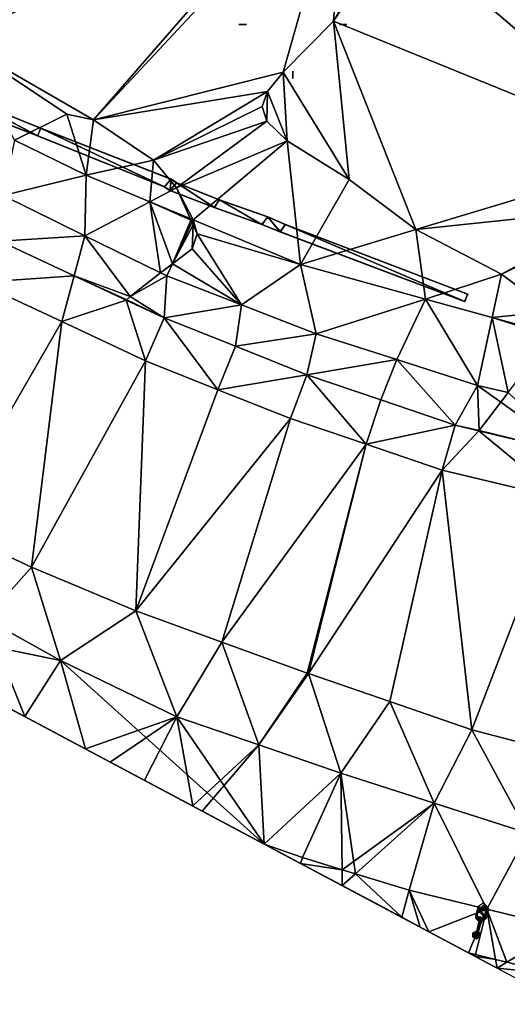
# Model space of a CAD drawing. Header units: inches. Extents: x 92348 to 92626, y 1600224 to 1600387.
# Tile 3 of 117: x 92399 to 92415, y 1600227 to 1600260. Entities that reach past the tile are written whole.
import ezdxf

# ---------------------------------------------------------------- set-up
doc = ezdxf.new("R2010")
doc.units = ezdxf.units.IN
doc.header["$MEASUREMENT"] = 0
for name, color, linetype in [('Objekter_Gjerde', 10, 'Continuous'), ('Objekter_Mast', 10, 'Continuous'), ('Objekter_Mur', 10, 'Continuous'), ('Terreng_ortofoto', 10, 'Continuous'), ('Veg', 10, 'Continuous'), ('Vegetasjon', 10, 'Continuous')]:
    doc.layers.add(name, color=color, linetype=linetype)

msp = doc.modelspace()

# ---------------------------------------------------------------- linework, layer by layer
at = {"layer": 'Terreng_ortofoto'}
for points in [[(92409.623, 1600265.81, 111), (92395.18, 1600260.485, 112), (92396.924, 1600258.913, 112)], [(92409.623, 1600265.81, 111), (92396.924, 1600258.913, 112), (92401.386, 1600256.337, 112)], [(92409.623, 1600265.81, 111), (92401.386, 1600256.337, 112), (92409.772, 1600265.336, 111)], [(92407.677, 1600257.921, 111), (92409.772, 1600265.336, 111), (92401.386, 1600256.337, 112)], [(92409.348, 1600259.613, 111), (92409.772, 1600265.336, 111), (92407.677, 1600257.921, 111)], [(92409.348, 1600259.613, 111), (92411.362, 1600263.168, 111), (92409.772, 1600265.336, 111)], [(92411.423, 1600262.746, 111), (92411.362, 1600263.168, 111), (92409.348, 1600259.613, 111)], [(92420.271, 1600255.175, 110), (92411.423, 1600262.746, 111), (92409.348, 1600259.613, 111)], [(92420.271, 1600255.175, 110), (92422.101, 1600259.815, 110), (92411.423, 1600262.746, 111)], [(92409.866, 1600254.368, 111), (92409.348, 1600259.613, 111), (92407.677, 1600257.921, 111)], [(92412.078, 1600252.705, 111), (92409.348, 1600259.613, 111), (92409.866, 1600254.368, 111)], [(92420.271, 1600255.175, 110), (92409.348, 1600259.613, 111), (92412.078, 1600252.705, 111)], [(92398.774, 1600255.67, 112.54), (92400.51, 1600256.528, 112), (92396.924, 1600258.913, 112)], [(92396.924, 1600258.913, 112), (92400.51, 1600256.528, 112), (92401.386, 1600256.337, 112)], [(92407.677, 1600257.921, 111), (92401.386, 1600256.337, 112), (92407.152, 1600257.283, 111)], [(92407.677, 1600257.921, 111), (92407.152, 1600257.283, 111), (92407.804, 1600255.647, 111)], [(92409.866, 1600254.368, 111), (92407.677, 1600257.921, 111), (92407.804, 1600255.647, 111)], [(92403.376, 1600255, 112), (92407.152, 1600257.283, 111), (92401.386, 1600256.337, 112)], [(92403.376, 1600255, 112), (92406.98, 1600256.786, 111), (92407.152, 1600257.283, 111)], [(92407.152, 1600257.283, 111), (92406.98, 1600256.786, 111), (92407.139, 1600256.292, 111)], [(92407.804, 1600255.647, 111), (92407.152, 1600257.283, 111), (92407.139, 1600256.292, 111)], [(92403.376, 1600255, 112), (92407.139, 1600256.292, 111), (92406.98, 1600256.786, 111)], [(92401.144, 1600254.509, 112.29), (92400.51, 1600256.528, 112), (92398.774, 1600255.67, 112.54)], [(92401.144, 1600254.509, 112.29), (92401.386, 1600256.337, 112), (92400.51, 1600256.528, 112)], [(92403.376, 1600255, 112), (92401.386, 1600256.337, 112), (92401.144, 1600254.509, 112.29)], [(92403.376, 1600255, 112), (92404.135, 1600254.082, 112), (92407.139, 1600256.292, 111)], [(92404.135, 1600254.082, 112), (92407.804, 1600255.647, 111), (92407.139, 1600256.292, 111)], [(92398.396, 1600253.833, 112.52), (92401.144, 1600254.509, 112.29), (92398.774, 1600255.67, 112.54)], [(92404.135, 1600254.082, 112), (92404.696, 1600253.025, 112.08), (92407.804, 1600255.647, 111)], [(92408.248, 1600251.541, 111.87), (92407.804, 1600255.647, 111), (92404.696, 1600253.025, 112.08)], [(92409.866, 1600254.368, 111), (92407.804, 1600255.647, 111), (92408.248, 1600251.541, 111.87)], [(92420.271, 1600255.175, 110), (92412.078, 1600252.705, 111), (92419.029, 1600253.433, 110)], [(92403.376, 1600255, 112), (92401.144, 1600254.509, 112.29), (92403.26, 1600253.625, 112.165)], [(92403.376, 1600255, 112), (92403.26, 1600253.625, 112.165), (92404.135, 1600254.082, 112)], [(92398.396, 1600253.833, 112.52), (92401.106, 1600252.499, 112.31), (92401.144, 1600254.509, 112.29)], [(92401.106, 1600252.499, 112.31), (92403.26, 1600253.625, 112.165), (92401.144, 1600254.509, 112.29)], [(92412.078, 1600252.705, 111), (92409.866, 1600254.368, 111), (92408.248, 1600251.541, 111.87)], [(92398.293, 1600252.318, 112.441), (92401.106, 1600252.499, 112.31), (92398.396, 1600253.833, 112.52)], [(92404.135, 1600254.082, 112), (92403.26, 1600253.625, 112.165), (92404.593, 1600253.068, 112)], [(92404.135, 1600254.082, 112), (92404.593, 1600253.068, 112), (92404.696, 1600253.025, 112.08)], [(92401.106, 1600252.499, 112.31), (92403.614, 1600251.265, 112), (92403.26, 1600253.625, 112.165)], [(92404.007, 1600251.567, 112), (92404.617, 1600253.013, 112), (92403.26, 1600253.625, 112.165)], [(92404.007, 1600251.567, 112), (92403.26, 1600253.625, 112.165), (92403.614, 1600251.265, 112)], [(92403.26, 1600253.625, 112.165), (92404.617, 1600253.013, 112), (92404.593, 1600253.068, 112)], [(92419.029, 1600253.433, 110), (92412.078, 1600252.705, 111), (92414.915, 1600251.227, 111)], [(92419.029, 1600253.433, 110), (92414.915, 1600251.227, 111), (92418.973, 1600253.174, 110)], [(92418.973, 1600253.174, 110), (92414.915, 1600251.227, 111), (92416.557, 1600249.988, 111)], [(92404.007, 1600251.567, 112), (92404.648, 1600252.946, 112), (92404.617, 1600253.013, 112)], [(92404.007, 1600251.567, 112), (92404.653, 1600252.934, 112), (92404.648, 1600252.946, 112)], [(92404.007, 1600251.567, 112), (92404.689, 1600252.854, 112), (92404.653, 1600252.934, 112)], [(92404.007, 1600251.567, 112), (92404.659, 1600252.068, 112), (92404.689, 1600252.854, 112)], [(92404.696, 1600253.025, 112.08), (92404.593, 1600253.068, 112), (92404.617, 1600253.013, 112)], [(92404.696, 1600253.025, 112.08), (92404.617, 1600253.013, 112), (92404.648, 1600252.946, 112)], [(92404.696, 1600253.025, 112.08), (92404.648, 1600252.946, 112), (92404.653, 1600252.934, 112)], [(92404.696, 1600253.025, 112.08), (92404.653, 1600252.934, 112), (92404.689, 1600252.854, 112)], [(92404.82, 1600252.565, 112), (92404.689, 1600252.854, 112), (92404.659, 1600252.068, 112)], [(92404.696, 1600253.025, 112.08), (92404.689, 1600252.854, 112), (92404.82, 1600252.565, 112)], [(92408.248, 1600251.541, 111.87), (92404.696, 1600253.025, 112.08), (92404.82, 1600252.565, 112)], [(92398.293, 1600252.318, 112.441), (92400.746, 1600251.169, 112.183), (92401.106, 1600252.499, 112.31)], [(92401.106, 1600252.499, 112.31), (92400.746, 1600251.169, 112.183), (92402.6, 1600250.485, 112)], [(92401.106, 1600252.499, 112.31), (92402.6, 1600250.485, 112), (92403.614, 1600251.265, 112)], [(92406.291, 1600250.207, 111.815), (92404.82, 1600252.565, 112), (92404.659, 1600252.068, 112)], [(92408.248, 1600251.541, 111.87), (92404.82, 1600252.565, 112), (92406.291, 1600250.207, 111.815)], [(92412.078, 1600252.705, 111), (92408.248, 1600251.541, 111.87), (92412.394, 1600250.394, 111.5)], [(92412.078, 1600252.705, 111), (92412.394, 1600250.394, 111.5), (92414.915, 1600251.227, 111)], [(92398.293, 1600252.318, 112.441), (92397.558, 1600250.951, 112.43), (92400.746, 1600251.169, 112.183)], [(92406.291, 1600250.207, 111.815), (92404.659, 1600252.068, 112), (92404.007, 1600251.567, 112)], [(92403.817, 1600251.165, 112.1), (92404.007, 1600251.567, 112), (92403.614, 1600251.265, 112)], [(92406.291, 1600250.207, 111.815), (92404.007, 1600251.567, 112), (92403.817, 1600251.165, 112.1)], [(92408.248, 1600251.541, 111.87), (92406.291, 1600250.207, 111.815), (92408.765, 1600249.248, 111.53)], [(92412.394, 1600250.394, 111.5), (92408.248, 1600251.541, 111.87), (92408.765, 1600249.248, 111.53)], [(92397.558, 1600250.951, 112.43), (92400.335, 1600249.65, 112.14), (92400.746, 1600251.169, 112.183)], [(92400.335, 1600249.65, 112.14), (92402.476, 1600250.359, 112), (92400.746, 1600251.169, 112.183)], [(92402.6, 1600250.485, 112), (92400.746, 1600251.169, 112.183), (92402.49, 1600250.373, 112)], [(92400.746, 1600251.169, 112.183), (92402.476, 1600250.359, 112), (92402.49, 1600250.373, 112)], [(92403.817, 1600251.165, 112.1), (92403.614, 1600251.265, 112), (92402.6, 1600250.485, 112)], [(92414.915, 1600251.227, 111), (92412.394, 1600250.394, 111.5), (92414.603, 1600249.782, 111.303)], [(92416.557, 1600249.988, 111), (92414.915, 1600251.227, 111), (92414.603, 1600249.782, 111.303)], [(92397.558, 1600250.951, 112.43), (92396.428, 1600242.872, 112.68), (92400.335, 1600249.65, 112.14)], [(92403.817, 1600251.165, 112.1), (92402.6, 1600250.485, 112), (92403.727, 1600249.773, 111.939)], [(92406.291, 1600250.207, 111.815), (92403.817, 1600251.165, 112.1), (92403.727, 1600249.773, 111.939)], [(92403.111, 1600248.35, 111.85), (92402.476, 1600250.359, 112), (92400.335, 1600249.65, 112.14)], [(92403.727, 1600249.773, 111.939), (92402.49, 1600250.373, 112), (92402.476, 1600250.359, 112)], [(92403.727, 1600249.773, 111.939), (92402.476, 1600250.359, 112), (92403.111, 1600248.35, 111.85)], [(92402.6, 1600250.485, 112), (92402.49, 1600250.373, 112), (92403.727, 1600249.773, 111.939)], [(92406.091, 1600248.832, 111.692), (92406.291, 1600250.207, 111.815), (92403.727, 1600249.773, 111.939)], [(92408.765, 1600249.248, 111.53), (92406.291, 1600250.207, 111.815), (92406.091, 1600248.832, 111.692)], [(92412.394, 1600250.394, 111.5), (92408.765, 1600249.248, 111.53), (92411.441, 1600248.39, 111.41)], [(92414.118, 1600247.532, 111.29), (92412.394, 1600250.394, 111.5), (92411.441, 1600248.39, 111.41)], [(92414.118, 1600247.532, 111.29), (92414.603, 1600249.782, 111.303), (92412.394, 1600250.394, 111.5)], [(92416.557, 1600249.988, 111), (92414.603, 1600249.782, 111.303), (92416.54, 1600249.246, 111.13)], [(92400.335, 1600249.65, 112.14), (92396.428, 1600242.872, 112.68), (92399.328, 1600241.514, 112.4)], [(92403.111, 1600248.35, 111.85), (92400.335, 1600249.65, 112.14), (92399.328, 1600241.514, 112.4)], [(92405.515, 1600247.393, 111.58), (92403.727, 1600249.773, 111.939), (92403.111, 1600248.35, 111.85)], [(92405.515, 1600247.393, 111.58), (92406.091, 1600248.832, 111.692), (92403.727, 1600249.773, 111.939)], [(92414.118, 1600247.532, 111.29), (92415.132, 1600247.296, 111), (92414.603, 1600249.782, 111.303)], [(92415.132, 1600247.296, 111), (92416.558, 1600249.168, 111), (92414.603, 1600249.782, 111.303)], [(92414.603, 1600249.782, 111.303), (92416.558, 1600249.168, 111), (92416.54, 1600249.246, 111.13)], [(92408.456, 1600247.891, 111.444), (92408.765, 1600249.248, 111.53), (92406.091, 1600248.832, 111.692)], [(92411.441, 1600248.39, 111.41), (92408.765, 1600249.248, 111.53), (92408.456, 1600247.891, 111.444)], [(92408.456, 1600247.891, 111.444), (92406.091, 1600248.832, 111.692), (92405.515, 1600247.393, 111.58)], [(92403.111, 1600248.35, 111.85), (92399.328, 1600241.514, 112.4), (92402.787, 1600240.062, 112.1)], [(92405.515, 1600247.393, 111.58), (92403.111, 1600248.35, 111.85), (92402.787, 1600240.062, 112.1)], [(92411.441, 1600248.39, 111.41), (92408.456, 1600247.891, 111.444), (92410.914, 1600247.054, 111.268)], [(92411.441, 1600248.39, 111.41), (92410.914, 1600247.054, 111.268), (92413.373, 1600246.218, 111.091)], [(92414.118, 1600247.532, 111.29), (92411.441, 1600248.39, 111.41), (92413.373, 1600246.218, 111.091)], [(92408.456, 1600247.891, 111.444), (92405.515, 1600247.393, 111.58), (92407.919, 1600246.436, 111.31)], [(92410.431, 1600245.582, 111.165), (92408.456, 1600247.891, 111.444), (92407.919, 1600246.436, 111.31)], [(92410.914, 1600247.054, 111.268), (92408.456, 1600247.891, 111.444), (92410.431, 1600245.582, 111.165)], [(92405.515, 1600247.393, 111.58), (92402.787, 1600240.062, 112.1), (92407.919, 1600246.436, 111.31)], [(92414.118, 1600247.532, 111.29), (92413.373, 1600246.218, 111.091), (92414.178, 1600246.044, 111)], [(92414.118, 1600247.532, 111.29), (92414.178, 1600246.044, 111), (92414.89, 1600246.978, 111)], [(92414.118, 1600247.532, 111.29), (92414.89, 1600246.978, 111), (92415.132, 1600247.296, 111)], [(92415.132, 1600247.296, 111), (92414.89, 1600246.978, 111), (92417.246, 1600245.291, 110.831)], [(92413.373, 1600246.218, 111.091), (92410.914, 1600247.054, 111.268), (92410.431, 1600245.582, 111.165)], [(92414.89, 1600246.978, 111), (92414.178, 1600246.044, 111), (92417.246, 1600245.291, 110.831)], [(92380.3, 1600246.574, 114.021), (92414.765, 1600228.217, 112.362), (92413.984, 1600228.633, 112.237)], [(92380.3, 1600246.574, 114.021), (92413.984, 1600228.633, 112.237), (92407.047, 1600232.328, 111.775)], [(92380.3, 1600246.574, 114.021), (92407.047, 1600232.328, 111.775), (92385.749, 1600243.672, 114.001)], [(92407.919, 1600246.436, 111.31), (92402.787, 1600240.062, 112.1), (92405.639, 1600239.024, 111.775)], [(92410.431, 1600245.582, 111.165), (92407.919, 1600246.436, 111.31), (92405.639, 1600239.024, 111.775)], [(92413.373, 1600246.218, 111.091), (92410.431, 1600245.582, 111.165), (92412.942, 1600244.727, 111.02)], [(92414.166, 1600246.028, 111), (92413.373, 1600246.218, 111.091), (92412.942, 1600244.727, 111.02)], [(92414.166, 1600246.028, 111), (92412.942, 1600244.727, 111.02), (92416.882, 1600243.784, 110.63)], [(92414.166, 1600246.028, 111), (92414.178, 1600246.044, 111), (92413.373, 1600246.218, 111.091)], [(92414.166, 1600246.028, 111), (92417.246, 1600245.291, 110.831), (92414.178, 1600246.044, 111)], [(92414.166, 1600246.028, 111), (92416.882, 1600243.784, 110.63), (92417.246, 1600245.291, 110.831)], [(92410.431, 1600245.582, 111.165), (92405.639, 1600239.024, 111.775), (92408.473, 1600237.994, 111.45)], [(92410.431, 1600245.582, 111.165), (92408.473, 1600237.994, 111.45), (92408.511, 1600237.981, 111.45)], [(92410.431, 1600245.582, 111.165), (92408.511, 1600237.981, 111.45), (92412.942, 1600244.727, 111.02)], [(92411.211, 1600237.053, 111.275), (92412.942, 1600244.727, 111.02), (92408.511, 1600237.981, 111.45)], [(92411.211, 1600237.053, 111.275), (92413.931, 1600236.119, 111.1), (92412.942, 1600244.727, 111.02)], [(92416.882, 1600243.784, 110.63), (92412.942, 1600244.727, 111.02), (92413.931, 1600236.119, 111.1)], [(92389.418, 1600241.718, 113.455), (92385.749, 1600243.672, 114.001), (92407.047, 1600232.328, 111.775)], [(92416.935, 1600235.328, 110.865), (92416.882, 1600243.784, 110.63), (92413.931, 1600236.119, 111.1)], [(92399.328, 1600241.514, 112.4), (92396.428, 1600242.872, 112.68), (92397.807, 1600239.793, 112.475)], [(92389.418, 1600241.718, 113.455), (92407.047, 1600232.328, 111.775), (92392.672, 1600239.985, 112.91)], [(92399.328, 1600241.514, 112.4), (92397.807, 1600239.793, 112.475), (92400.296, 1600238.419, 112.27)], [(92399.328, 1600241.514, 112.4), (92400.296, 1600238.419, 112.27), (92402.787, 1600240.062, 112.1)], [(92397.807, 1600239.793, 112.475), (92392.672, 1600239.985, 112.91), (92400.296, 1600238.419, 112.27)], [(92392.672, 1600239.985, 112.91), (92407.047, 1600232.328, 111.775), (92400.296, 1600238.419, 112.27)], [(92404.155, 1600236.548, 111.99), (92402.787, 1600240.062, 112.1), (92400.296, 1600238.419, 112.27)], [(92405.639, 1600239.024, 111.775), (92402.787, 1600240.062, 112.1), (92404.155, 1600236.548, 111.99)], [(92405.639, 1600239.024, 111.775), (92404.155, 1600236.548, 111.99), (92406.87, 1600235.614, 111.765)], [(92405.639, 1600239.024, 111.775), (92406.87, 1600235.614, 111.765), (92408.473, 1600237.994, 111.45)], [(92404.155, 1600236.548, 111.99), (92400.296, 1600238.419, 112.27), (92407.047, 1600232.328, 111.775)], [(92406.87, 1600235.614, 111.765), (92408.511, 1600237.981, 111.45), (92408.473, 1600237.994, 111.45)], [(92406.87, 1600235.614, 111.765), (92409.585, 1600234.68, 111.54), (92408.511, 1600237.981, 111.45)], [(92411.211, 1600237.053, 111.275), (92408.511, 1600237.981, 111.45), (92409.585, 1600234.68, 111.54)], [(92411.211, 1600237.053, 111.275), (92409.585, 1600234.68, 111.54), (92412.684, 1600233.687, 111.38)], [(92411.211, 1600237.053, 111.275), (92412.684, 1600233.687, 111.38), (92413.931, 1600236.119, 111.1)], [(92406.87, 1600235.614, 111.765), (92404.155, 1600236.548, 111.99), (92407.047, 1600232.328, 111.775)], [(92413.931, 1600236.119, 111.1), (92412.684, 1600233.687, 111.38), (92415.782, 1600232.693, 111.22)], [(92416.935, 1600235.328, 110.865), (92413.931, 1600236.119, 111.1), (92415.782, 1600232.693, 111.22)], [(92406.87, 1600235.614, 111.765), (92407.047, 1600232.328, 111.775), (92409.585, 1600234.68, 111.54)], [(92409.585, 1600234.68, 111.54), (92407.047, 1600232.328, 111.775), (92408.318, 1600231.877, 111.7)], [(92409.585, 1600234.68, 111.54), (92408.318, 1600231.877, 111.7), (92409.626, 1600231.476, 111.596)], [(92412.684, 1600233.687, 111.38), (92409.585, 1600234.68, 111.54), (92410.068, 1600231.341, 111.561)], [(92409.585, 1600234.68, 111.54), (92409.626, 1600231.476, 111.596), (92410.068, 1600231.341, 111.561)], [(92412.684, 1600233.687, 111.38), (92410.068, 1600231.341, 111.561), (92411.855, 1600230.794, 111.42)], [(92412.684, 1600233.687, 111.38), (92411.855, 1600230.794, 111.42), (92414.422, 1600230.168, 111.255)], [(92415.782, 1600232.693, 111.22), (92412.684, 1600233.687, 111.38), (92414.422, 1600230.168, 111.255)], [(92415.782, 1600232.693, 111.22), (92414.422, 1600230.168, 111.255), (92416.989, 1600229.543, 111.09)], [(92412.505, 1600229.421, 112), (92407.047, 1600232.328, 111.775), (92413.984, 1600228.633, 112.237)], [(92412.505, 1600229.421, 112), (92409.633, 1600230.951, 111.887), (92407.047, 1600232.328, 111.775)], [(92409.633, 1600230.951, 111.887), (92408.255, 1600231.685, 111.827), (92407.047, 1600232.328, 111.775)], [(92408.318, 1600231.877, 111.7), (92407.047, 1600232.328, 111.775), (92408.255, 1600231.685, 111.827)], [(92409.626, 1600231.476, 111.596), (92408.318, 1600231.877, 111.7), (92408.255, 1600231.685, 111.827)], [(92409.626, 1600231.476, 111.596), (92408.255, 1600231.685, 111.827), (92409.633, 1600230.951, 111.887)], [(92409.626, 1600231.476, 111.596), (92409.633, 1600230.951, 111.887), (92410.068, 1600231.341, 111.561)], [(92411.609, 1600229.899, 111.973), (92410.068, 1600231.341, 111.561), (92409.633, 1600230.951, 111.887)], [(92411.855, 1600230.794, 111.42), (92410.068, 1600231.341, 111.561), (92411.609, 1600229.899, 111.973)], [(92412.505, 1600229.421, 112), (92411.609, 1600229.899, 111.973), (92409.633, 1600230.951, 111.887)], [(92411.855, 1600230.794, 111.42), (92411.609, 1600229.899, 111.973), (92412.219, 1600229.574, 112)], [(92412.505, 1600229.421, 112), (92414.422, 1600230.168, 111.255), (92411.855, 1600230.794, 111.42)], [(92412.505, 1600229.421, 112), (92411.855, 1600230.794, 111.42), (92412.219, 1600229.574, 112)], [(92412.505, 1600229.421, 112), (92413.824, 1600228.719, 112.297), (92414.422, 1600230.168, 111.255)], [(92414.422, 1600230.168, 111.255), (92413.824, 1600228.719, 112.297), (92414.05, 1600228.664, 112.293)], [(92414.422, 1600230.168, 111.255), (92414.05, 1600228.664, 112.293), (92414.715, 1600228.502, 112.282)], [(92416.989, 1600229.543, 111.09), (92414.422, 1600230.168, 111.255), (92415.089, 1600228.411, 112.275)], [(92414.422, 1600230.168, 111.255), (92414.715, 1600228.502, 112.282), (92415.089, 1600228.411, 112.275)], [(92412.505, 1600229.421, 112), (92412.219, 1600229.574, 112), (92411.609, 1600229.899, 111.973)], [(92412.505, 1600229.421, 112), (92413.984, 1600228.633, 112.237), (92413.824, 1600228.719, 112.297)], [(92416.989, 1600229.543, 111.09), (92415.089, 1600228.411, 112.275), (92416.656, 1600228.029, 112.249)], [(92414.05, 1600228.664, 112.293), (92413.824, 1600228.719, 112.297), (92413.984, 1600228.633, 112.237)], [(92414.05, 1600228.664, 112.293), (92413.984, 1600228.633, 112.237), (92414.024, 1600228.612, 112.244)], [(92414.05, 1600228.664, 112.293), (92414.024, 1600228.612, 112.244), (92414.715, 1600228.502, 112.282)], [(92413.984, 1600228.633, 112.237), (92414.765, 1600228.217, 112.362), (92414.024, 1600228.612, 112.244)], [(92414.024, 1600228.612, 112.244), (92414.765, 1600228.217, 112.362), (92414.715, 1600228.502, 112.282)], [(92414.765, 1600228.217, 112.362), (92415.089, 1600228.411, 112.275), (92414.715, 1600228.502, 112.282)], [(92416.656, 1600228.029, 112.249), (92415.089, 1600228.411, 112.275), (92414.765, 1600228.217, 112.362)], [(92416.656, 1600228.029, 112.249), (92414.765, 1600228.217, 112.362), (92417.025, 1600227.014, 112.725)]]:
    msp.add_3dface(points, dxfattribs=at)
at = {"layer": 'Veg', "color": 7}
for points in [[(92397.558, 1600250.951, 112.43), (92396.428, 1600242.872, 112.68), (92400.335, 1600249.65, 112.14)], [(92396.428, 1600242.872, 112.68), (92399.328, 1600241.514, 112.4), (92400.335, 1600249.65, 112.14)], [(92400.335, 1600249.65, 112.14), (92399.328, 1600241.514, 112.4), (92403.111, 1600248.35, 111.85)], [(92399.328, 1600241.514, 112.4), (92402.787, 1600240.062, 112.1), (92403.111, 1600248.35, 111.85)], [(92403.111, 1600248.35, 111.85), (92402.787, 1600240.062, 112.1), (92405.515, 1600247.393, 111.58)], [(92405.515, 1600247.393, 111.58), (92402.787, 1600240.062, 112.1), (92407.919, 1600246.436, 111.31)], [(92402.787, 1600240.062, 112.1), (92405.639, 1600239.024, 111.775), (92407.919, 1600246.436, 111.31)], [(92407.919, 1600246.436, 111.31), (92405.639, 1600239.024, 111.775), (92410.431, 1600245.582, 111.165)], [(92405.639, 1600239.024, 111.775), (92408.473, 1600237.994, 111.45), (92410.431, 1600245.582, 111.165)], [(92408.473, 1600237.994, 111.45), (92408.511, 1600237.981, 111.45), (92410.431, 1600245.582, 111.165)], [(92410.431, 1600245.582, 111.165), (92408.511, 1600237.981, 111.45), (92412.942, 1600244.727, 111.02)], [(92408.511, 1600237.981, 111.45), (92411.211, 1600237.053, 111.275), (92412.942, 1600244.727, 111.02)], [(92412.942, 1600244.727, 111.02), (92411.211, 1600237.053, 111.275), (92413.931, 1600236.119, 111.1)], [(92412.942, 1600244.727, 111.02), (92413.931, 1600236.119, 111.1), (92416.882, 1600243.784, 110.63)], [(92416.882, 1600243.784, 110.63), (92413.931, 1600236.119, 111.1), (92416.935, 1600235.328, 110.865)], [(92397.807, 1600239.793, 112.475), (92397.733, 1600237.289, 112.733), (92399.11, 1600236.556, 112.592)], [(92397.807, 1600239.793, 112.475), (92399.11, 1600236.556, 112.592), (92400.296, 1600238.419, 112.27)], [(92400.296, 1600238.419, 112.27), (92399.11, 1600236.556, 112.592), (92401.125, 1600235.483, 112.384)], [(92400.296, 1600238.419, 112.27), (92401.125, 1600235.483, 112.384), (92404.155, 1600236.548, 111.99)], [(92401.125, 1600235.483, 112.384), (92401.942, 1600235.047, 112.3), (92404.155, 1600236.548, 111.99)], [(92401.942, 1600235.047, 112.3), (92403.079, 1600234.442, 112.183), (92404.155, 1600236.548, 111.99)], [(92404.155, 1600236.548, 111.99), (92403.079, 1600234.442, 112.183), (92404.677, 1600233.591, 112.019)], [(92404.155, 1600236.548, 111.99), (92404.677, 1600233.591, 112.019), (92406.87, 1600235.614, 111.765)], [(92404.677, 1600233.591, 112.019), (92404.995, 1600233.421, 111.986), (92406.87, 1600235.614, 111.765)], [(92406.87, 1600235.614, 111.765), (92404.995, 1600233.421, 111.986), (92407.047, 1600232.328, 111.775)], [(92406.87, 1600235.614, 111.765), (92407.047, 1600232.328, 111.775), (92409.585, 1600234.68, 111.54)], [(92407.047, 1600232.328, 111.775), (92408.318, 1600231.877, 111.7), (92409.585, 1600234.68, 111.54)], [(92409.585, 1600234.68, 111.54), (92408.318, 1600231.877, 111.7), (92409.626, 1600231.476, 111.596)], [(92409.585, 1600234.68, 111.54), (92409.626, 1600231.476, 111.596), (92412.684, 1600233.687, 111.38)], [(92409.626, 1600231.476, 111.596), (92410.068, 1600231.341, 111.561), (92412.684, 1600233.687, 111.38)], [(92410.068, 1600231.341, 111.561), (92411.855, 1600230.794, 111.42), (92412.684, 1600233.687, 111.38)], [(92412.684, 1600233.687, 111.38), (92411.855, 1600230.794, 111.42), (92414.422, 1600230.168, 111.255)], [(92412.684, 1600233.687, 111.38), (92414.422, 1600230.168, 111.255), (92415.782, 1600232.693, 111.22)], [(92415.782, 1600232.693, 111.22), (92414.422, 1600230.168, 111.255), (92416.989, 1600229.543, 111.09)]]:
    msp.add_3dface(points, dxfattribs=at)
at = {"layer": 'Vegetasjon', "color": 98, "true_color": 0x005500}
for points in [[(92406.421, 1600259.5, 116.884), (92406.209, 1600259.5, 116.884), (92406.416, 1600259.5, 116.651), (92406.456, 1600259.5, 116.847)], [(92409.579, 1600259.5, 116.884), (92409.791, 1600259.5, 116.884), (92409.584, 1600259.5, 116.651), (92409.544, 1600259.5, 116.847)], [(92408, 1600257.921, 116.884), (92408, 1600257.708, 116.884), (92408, 1600257.916, 116.651), (92408, 1600257.956, 116.847)]]:
    msp.add_3dface(points, dxfattribs=at)

# ---------------------------------------------------------------- meshes
at = {"layer": 'Objekter_Gjerde', "color": 24, "true_color": 0xaa170d}
mesh = msp.add_polyface(dxfattribs=at)
corners = [(92395.938, 1600257.312, 112.811), (92396.109, 1600257.188, 112.797), (92399.379, 1600262.562, 111.685), (92399.207, 1600262.688, 111.682), (92405.414, 1600272.062, 111.041), (92405.242, 1600272.188, 111.046), (92395.938, 1600257.312, 113.38), (92396.109, 1600257.188, 113.38), (92399.379, 1600262.562, 112.05), (92399.207, 1600262.688, 112.05), (92405.414, 1600272.062, 111.95), (92405.242, 1600272.188, 111.95)]
mesh.append_faces([[corners[k] for k in face] for face in [(10, 8, 2), (10, 2, 4), (8, 7, 1), (8, 1, 2), (2, 4, 3), (4, 5, 3), (0, 2, 3), (0, 1, 2), (7, 6, 0), (7, 0, 1), (6, 9, 0), (9, 3, 0), (9, 11, 3), (11, 5, 3), (11, 10, 5), (10, 4, 5), (10, 8, 2), (10, 2, 4), (8, 7, 1), (8, 1, 2), (7, 6, 0), (7, 0, 1), (6, 9, 0), (9, 3, 0), (9, 11, 3), (11, 5, 3), (11, 10, 5), (10, 4, 5), (8, 10, 9), (10, 11, 9), (6, 8, 9), (6, 7, 8), (8, 10, 9), (10, 11, 9), (6, 8, 9), (6, 7, 8), (2, 4, 3), (4, 5, 3), (0, 2, 3), (0, 1, 2)]], dxfattribs={"color": 25})
mesh = msp.add_polyface(dxfattribs=at)
corners = [(92395.938, 1600257.312, 112.811), (92396.109, 1600257.188, 112.797), (92399.379, 1600262.562, 111.685), (92399.207, 1600262.688, 111.682), (92405.414, 1600272.062, 111.041), (92405.242, 1600272.188, 111.046), (92395.938, 1600257.312, 113.38), (92396.109, 1600257.188, 113.38), (92399.379, 1600262.562, 112.05), (92399.207, 1600262.688, 112.05), (92405.414, 1600272.062, 111.95), (92405.242, 1600272.188, 111.95)]
mesh.append_faces([[corners[k] for k in face] for face in [(10, 8, 2), (10, 2, 4), (8, 7, 1), (8, 1, 2), (2, 4, 3), (4, 5, 3), (0, 2, 3), (0, 1, 2), (7, 6, 0), (7, 0, 1), (6, 9, 0), (9, 3, 0), (9, 11, 3), (11, 5, 3), (11, 10, 5), (10, 4, 5), (10, 8, 2), (10, 2, 4), (8, 7, 1), (8, 1, 2), (7, 6, 0), (7, 0, 1), (6, 9, 0), (9, 3, 0), (9, 11, 3), (11, 5, 3), (11, 10, 5), (10, 4, 5), (8, 10, 9), (10, 11, 9), (6, 8, 9), (6, 7, 8), (8, 10, 9), (10, 11, 9), (6, 8, 9), (6, 7, 8), (2, 4, 3), (4, 5, 3), (0, 2, 3), (0, 1, 2)]])
mesh = msp.add_polyface(dxfattribs=at)
corners = [(92399.531, 1600255.812, 112.365), (92399.641, 1600256.062, 112.28), (92397.172, 1600257.062, 112.534), (92393.891, 1600259.562, 112.758), (92396.922, 1600256.812, 112.675), (92403.914, 1600254, 112.038), (92404.156, 1600254.25, 111.967), (92403.969, 1600254.375, 111.985), (92403.727, 1600254.125, 112.042), (92405.383, 1600253.438, 111.88), (92403.969, 1600254.375, 114.28), (92404.156, 1600254.25, 114.26), (92397.172, 1600257.062, 114.99), (92399.641, 1600256.062, 114.7), (92405.562, 1600253.688, 114.11), (92405.383, 1600253.438, 114.11), (92403.914, 1600254, 114.26), (92403.727, 1600254.125, 114.28), (92399.531, 1600255.812, 114.7), (92396.922, 1600256.812, 114.99), (92393.891, 1600259.562, 115.72)]
mesh.append_faces([[corners[k] for k in face] for face in [(0, 1, 2), (3, 4, 2), (5, 6, 7), (1, 8, 7), (8, 1, 0), (8, 5, 7), (4, 0, 2), (5, 9, 6), (10, 11, 7), (11, 6, 7), (12, 2, 3), (12, 13, 2), (13, 1, 2), (13, 10, 1), (10, 7, 1), (10, 11, 7), (11, 6, 7), (11, 14, 6), (15, 16, 5), (16, 17, 8), (16, 8, 5), (17, 18, 0), (17, 0, 8), (18, 19, 4), (18, 4, 0), (12, 2, 3), (12, 13, 2), (13, 1, 2), (13, 10, 1), (10, 7, 1), (18, 13, 12), (20, 19, 12), (16, 11, 10), (13, 17, 10), (17, 13, 18), (17, 16, 10), (18, 12, 19), (16, 15, 11), (18, 13, 12), (20, 19, 12), (16, 11, 10), (13, 17, 10), (17, 13, 18), (17, 16, 10), (18, 12, 19), (16, 15, 11), (0, 1, 2), (3, 4, 2), (5, 6, 7), (1, 8, 7), (8, 1, 0), (8, 5, 7), (4, 0, 2), (5, 9, 6), (15, 16, 5), (16, 17, 8), (16, 8, 5), (17, 18, 0), (17, 0, 8), (18, 19, 4), (18, 4, 0)]], dxfattribs={"color": 25})
mesh = msp.add_polyface(dxfattribs=at)
corners = [(92399.531, 1600255.812, 112.365), (92399.641, 1600256.062, 112.28), (92397.172, 1600257.062, 112.534), (92393.891, 1600259.562, 112.758), (92396.922, 1600256.812, 112.675), (92403.914, 1600254, 112.038), (92404.156, 1600254.25, 111.967), (92403.969, 1600254.375, 111.985), (92403.727, 1600254.125, 112.042), (92405.383, 1600253.438, 111.88), (92403.969, 1600254.375, 114.28), (92404.156, 1600254.25, 114.26), (92397.172, 1600257.062, 114.99), (92399.641, 1600256.062, 114.7), (92405.562, 1600253.688, 114.11), (92405.383, 1600253.438, 114.11), (92403.914, 1600254, 114.26), (92403.727, 1600254.125, 114.28), (92399.531, 1600255.812, 114.7), (92396.922, 1600256.812, 114.99), (92393.891, 1600259.562, 115.72)]
mesh.append_faces([[corners[k] for k in face] for face in [(0, 1, 2), (3, 4, 2), (5, 6, 7), (1, 8, 7), (8, 1, 0), (8, 5, 7), (4, 0, 2), (5, 9, 6), (10, 11, 7), (11, 6, 7), (12, 2, 3), (12, 13, 2), (13, 1, 2), (13, 10, 1), (10, 7, 1), (10, 11, 7), (11, 6, 7), (11, 14, 6), (15, 16, 5), (16, 17, 8), (16, 8, 5), (17, 18, 0), (17, 0, 8), (18, 19, 4), (18, 4, 0), (12, 2, 3), (12, 13, 2), (13, 1, 2), (13, 10, 1), (10, 7, 1), (18, 13, 12), (20, 19, 12), (16, 11, 10), (13, 17, 10), (17, 13, 18), (17, 16, 10), (18, 12, 19), (16, 15, 11), (18, 13, 12), (20, 19, 12), (16, 11, 10), (13, 17, 10), (17, 13, 18), (17, 16, 10), (18, 12, 19), (16, 15, 11), (0, 1, 2), (3, 4, 2), (5, 6, 7), (1, 8, 7), (8, 1, 0), (8, 5, 7), (4, 0, 2), (5, 9, 6), (15, 16, 5), (16, 17, 8), (16, 8, 5), (17, 18, 0), (17, 0, 8), (18, 19, 4), (18, 4, 0)]])
mesh = msp.add_polyface(dxfattribs=at)
corners = [(92404.156, 1600254.25, 111.967), (92405.383, 1600253.438, 111.88), (92405.562, 1600253.688, 111.794), (92406.973, 1600252.875, 111.789), (92407.168, 1600253.125, 111.691), (92407.758, 1600252.875, 111.648), (92407.57, 1600252.625, 111.745), (92413.691, 1600250.312, 111.336), (92413.801, 1600250.562, 111.279), (92407.758, 1600252.875, 113.94), (92413.801, 1600250.562, 113.47), (92405.562, 1600253.688, 114.11), (92407.168, 1600253.125, 113.99), (92413.691, 1600250.312, 113.47), (92407.57, 1600252.625, 113.94), (92406.973, 1600252.875, 113.99), (92405.383, 1600253.438, 114.11), (92403.914, 1600254, 112.038), (92404.156, 1600254.25, 114.26)]
mesh.append_faces([[corners[k] for k in face] for face in [(0, 1, 2), (3, 4, 2), (5, 4, 6), (1, 3, 2), (6, 4, 3), (5, 6, 7), (7, 8, 5), (9, 10, 5), (10, 8, 5), (11, 2, 0), (11, 12, 2), (12, 4, 2), (12, 9, 4), (9, 5, 4), (9, 10, 5), (10, 8, 5), (10, 13, 7), (10, 7, 8), (13, 14, 6), (13, 6, 7), (14, 15, 3), (14, 3, 6), (15, 16, 1), (15, 1, 3), (16, 17, 1), (18, 11, 0), (11, 2, 0), (11, 12, 2), (12, 4, 2), (12, 9, 4), (9, 5, 4), (10, 13, 7), (10, 7, 8), (18, 16, 11), (15, 12, 11), (9, 12, 14), (16, 15, 11), (14, 12, 15), (9, 14, 13), (13, 10, 9), (18, 16, 11), (15, 12, 11), (9, 12, 14), (16, 15, 11), (14, 12, 15), (9, 14, 13), (13, 10, 9), (0, 1, 2), (3, 4, 2), (5, 4, 6), (1, 3, 2), (6, 4, 3), (5, 6, 7), (7, 8, 5), (13, 14, 6), (13, 6, 7), (14, 15, 3), (14, 3, 6), (15, 16, 1), (15, 1, 3), (16, 17, 1)]], dxfattribs={"color": 25})
mesh = msp.add_polyface(dxfattribs=at)
corners = [(92404.156, 1600254.25, 111.967), (92405.383, 1600253.438, 111.88), (92405.562, 1600253.688, 111.794), (92406.973, 1600252.875, 111.789), (92407.168, 1600253.125, 111.691), (92407.758, 1600252.875, 111.648), (92407.57, 1600252.625, 111.745), (92413.691, 1600250.312, 111.336), (92413.801, 1600250.562, 111.279), (92407.758, 1600252.875, 113.94), (92413.801, 1600250.562, 113.47), (92405.562, 1600253.688, 114.11), (92407.168, 1600253.125, 113.99), (92413.691, 1600250.312, 113.47), (92407.57, 1600252.625, 113.94), (92406.973, 1600252.875, 113.99), (92405.383, 1600253.438, 114.11), (92403.914, 1600254, 112.038), (92404.156, 1600254.25, 114.26)]
mesh.append_faces([[corners[k] for k in face] for face in [(0, 1, 2), (3, 4, 2), (5, 4, 6), (1, 3, 2), (6, 4, 3), (5, 6, 7), (7, 8, 5), (9, 10, 5), (10, 8, 5), (11, 2, 0), (11, 12, 2), (12, 4, 2), (12, 9, 4), (9, 5, 4), (9, 10, 5), (10, 8, 5), (10, 13, 7), (10, 7, 8), (13, 14, 6), (13, 6, 7), (14, 15, 3), (14, 3, 6), (15, 16, 1), (15, 1, 3), (16, 17, 1), (18, 11, 0), (11, 2, 0), (11, 12, 2), (12, 4, 2), (12, 9, 4), (9, 5, 4), (10, 13, 7), (10, 7, 8), (18, 16, 11), (15, 12, 11), (9, 12, 14), (16, 15, 11), (14, 12, 15), (9, 14, 13), (13, 10, 9), (18, 16, 11), (15, 12, 11), (9, 12, 14), (16, 15, 11), (14, 12, 15), (9, 14, 13), (13, 10, 9), (0, 1, 2), (3, 4, 2), (5, 4, 6), (1, 3, 2), (6, 4, 3), (5, 6, 7), (7, 8, 5), (13, 14, 6), (13, 6, 7), (14, 15, 3), (14, 3, 6), (15, 16, 1), (15, 1, 3), (16, 17, 1)]])
at = {"layer": 'Objekter_Mast', "color": 24, "true_color": 0xaa170d}
mesh = msp.add_polyface(dxfattribs=at)
corners = [(92414.426, 1600230.062, 119.793), (92414.406, 1600229.875, 119.598), (92414.48, 1600230.125, 119.673), (92414.367, 1600229.875, 119.718), (92414.305, 1600230.188, 119.844), (92414.328, 1600230.312, 119.724), (92414.086, 1600229.875, 119.718), (92414.129, 1600230.125, 119.673), (92414.055, 1600229.875, 119.598), (92414.145, 1600230.062, 119.793), (92414.082, 1600229.375, 119.544), (92414.172, 1600229.75, 119.544), (92414.051, 1600229.25, 119.424), (92414.18, 1600229.75, 119.664), (92414.031, 1600229.375, 119.844), (92414.082, 1600229.438, 111.844), (92413.953, 1600229.375, 111.844), (92414.082, 1600229.375, 119.844), (92414.227, 1600229.75, 119.664), (92414.234, 1600229.75, 119.544), (92414.082, 1600229.25, 119.424), (92414.105, 1600229.375, 119.544), (92414.133, 1600229.312, 119.844), (92414.211, 1600229.25, 111.844), (92414.211, 1600229.375, 111.844), (92414.133, 1600229.375, 119.844), (92414.031, 1600229.312, 119.844), (92413.953, 1600229.25, 111.844), (92414.172, 1600229.812, 119.544), (92414.051, 1600229.312, 119.424), (92414.082, 1600229.312, 119.424), (92414.113, 1600229.312, 119.424), (92414.48, 1600230.188, 119.673), (92414.129, 1600230.25, 119.673), (92414.23, 1600229.812, 119.544), (92414.055, 1600229.938, 119.598), (92414.332, 1600230.375, 119.724), (92414.18, 1600229.812, 119.664), (92414.133, 1600229.375, 119.544), (92414.227, 1600229.812, 119.664), (92414.145, 1600230.125, 119.793), (92414.426, 1600230.125, 119.793), (92414.305, 1600230.25, 119.844), (92414.082, 1600229.25, 119.844), (92414.082, 1600229.188, 111.844), (92414.117, 1600229.25, 119.424)]
mesh.append_faces([[corners[k] for k in face] for face in [(13, 6, 8), (13, 8, 11), (21, 10, 20), (10, 12, 20), (22, 43, 23), (43, 44, 23), (43, 26, 27), (43, 27, 44), (17, 25, 15), (25, 24, 15), (18, 38, 19), (38, 45, 19), (9, 4, 7), (4, 5, 7), (38, 21, 45), (21, 20, 45), (38, 21, 45), (21, 20, 45), (18, 38, 19), (38, 45, 19), (38, 21, 45), (21, 20, 45), (25, 22, 24), (22, 23, 24), (3, 18, 1), (18, 19, 1), (13, 6, 8), (13, 8, 11), (21, 10, 20), (10, 12, 20), (14, 17, 15), (14, 15, 16), (43, 26, 27), (43, 27, 44), (26, 14, 16), (26, 16, 27), (40, 41, 42), (37, 38, 39), (39, 3, 6), (3, 41, 40), (3, 40, 6), (39, 6, 37), (38, 37, 21), (37, 10, 21), (18, 38, 19), (38, 45, 19), (13, 6, 8), (13, 8, 11), (3, 18, 1), (18, 19, 1), (32, 36, 33), (1, 33, 35), (34, 35, 28), (28, 31, 34), (34, 1, 35), (1, 32, 33), (31, 28, 30), (28, 29, 30), (4, 0, 2), (4, 2, 5), (26, 14, 16), (26, 16, 27), (22, 43, 23), (43, 44, 23), (14, 17, 15), (14, 15, 16), (0, 3, 1), (0, 1, 2), (40, 41, 42), (37, 38, 39), (39, 3, 6), (3, 41, 40), (3, 40, 6), (39, 6, 37), (38, 37, 21), (37, 10, 21), (10, 13, 11), (10, 11, 12), (25, 22, 24), (22, 23, 24), (22, 43, 23), (43, 44, 23), (17, 25, 15), (25, 24, 15), (17, 25, 15), (25, 24, 15), (43, 26, 27), (43, 27, 44), (6, 9, 7), (6, 7, 8), (9, 4, 7), (4, 5, 7), (32, 36, 33), (1, 33, 35), (34, 35, 28), (28, 31, 34), (34, 1, 35), (1, 32, 33), (31, 28, 30), (28, 29, 30), (9, 4, 7), (4, 5, 7), (40, 41, 42), (37, 38, 39), (39, 3, 6), (3, 41, 40), (3, 40, 6), (39, 6, 37), (38, 37, 21), (37, 10, 21), (4, 0, 2), (4, 2, 5), (32, 36, 33), (1, 33, 35), (34, 35, 28), (28, 31, 34), (34, 1, 35), (1, 32, 33), (31, 28, 30), (28, 29, 30), (10, 13, 11), (10, 11, 12), (0, 3, 1), (0, 1, 2), (26, 14, 16), (26, 16, 27), (25, 22, 24), (22, 23, 24), (6, 9, 7), (6, 7, 8), (21, 10, 20), (10, 12, 20), (3, 18, 1), (18, 19, 1), (14, 17, 15), (14, 15, 16), (10, 13, 11), (10, 11, 12), (6, 9, 7), (6, 7, 8), (4, 0, 2), (4, 2, 5), (0, 3, 1), (0, 1, 2)]], dxfattribs={"color": 34})
mesh = msp.add_polyface(dxfattribs=at)
corners = [(92414.426, 1600230.062, 119.793), (92414.406, 1600229.875, 119.598), (92414.48, 1600230.125, 119.673), (92414.367, 1600229.875, 119.718), (92414.305, 1600230.188, 119.844), (92414.328, 1600230.312, 119.724), (92414.086, 1600229.875, 119.718), (92414.129, 1600230.125, 119.673), (92414.055, 1600229.875, 119.598), (92414.145, 1600230.062, 119.793), (92414.082, 1600229.375, 119.544), (92414.172, 1600229.75, 119.544), (92414.051, 1600229.25, 119.424), (92414.18, 1600229.75, 119.664), (92414.031, 1600229.375, 119.844), (92414.082, 1600229.438, 111.844), (92413.953, 1600229.375, 111.844), (92414.082, 1600229.375, 119.844), (92414.227, 1600229.75, 119.664), (92414.234, 1600229.75, 119.544), (92414.082, 1600229.25, 119.424), (92414.105, 1600229.375, 119.544), (92414.133, 1600229.312, 119.844), (92414.211, 1600229.25, 111.844), (92414.211, 1600229.375, 111.844), (92414.133, 1600229.375, 119.844), (92414.031, 1600229.312, 119.844), (92413.953, 1600229.25, 111.844), (92414.172, 1600229.812, 119.544), (92414.051, 1600229.312, 119.424), (92414.082, 1600229.312, 119.424), (92414.113, 1600229.312, 119.424), (92414.48, 1600230.188, 119.673), (92414.129, 1600230.25, 119.673), (92414.23, 1600229.812, 119.544), (92414.055, 1600229.938, 119.598), (92414.332, 1600230.375, 119.724), (92414.18, 1600229.812, 119.664), (92414.133, 1600229.375, 119.544), (92414.227, 1600229.812, 119.664), (92414.145, 1600230.125, 119.793), (92414.426, 1600230.125, 119.793), (92414.305, 1600230.25, 119.844), (92414.082, 1600229.25, 119.844), (92414.082, 1600229.188, 111.844), (92414.117, 1600229.25, 119.424)]
mesh.append_faces([[corners[k] for k in face] for face in [(13, 6, 8), (13, 8, 11), (21, 10, 20), (10, 12, 20), (22, 43, 23), (43, 44, 23), (43, 26, 27), (43, 27, 44), (17, 25, 15), (25, 24, 15), (18, 38, 19), (38, 45, 19), (9, 4, 7), (4, 5, 7), (38, 21, 45), (21, 20, 45), (38, 21, 45), (21, 20, 45), (18, 38, 19), (38, 45, 19), (38, 21, 45), (21, 20, 45), (25, 22, 24), (22, 23, 24), (3, 18, 1), (18, 19, 1), (13, 6, 8), (13, 8, 11), (21, 10, 20), (10, 12, 20), (14, 17, 15), (14, 15, 16), (43, 26, 27), (43, 27, 44), (26, 14, 16), (26, 16, 27), (40, 41, 42), (37, 38, 39), (39, 3, 6), (3, 41, 40), (3, 40, 6), (39, 6, 37), (38, 37, 21), (37, 10, 21), (18, 38, 19), (38, 45, 19), (13, 6, 8), (13, 8, 11), (3, 18, 1), (18, 19, 1), (32, 36, 33), (1, 33, 35), (34, 35, 28), (28, 31, 34), (34, 1, 35), (1, 32, 33), (31, 28, 30), (28, 29, 30), (4, 0, 2), (4, 2, 5), (26, 14, 16), (26, 16, 27), (22, 43, 23), (43, 44, 23), (14, 17, 15), (14, 15, 16), (0, 3, 1), (0, 1, 2), (40, 41, 42), (37, 38, 39), (39, 3, 6), (3, 41, 40), (3, 40, 6), (39, 6, 37), (38, 37, 21), (37, 10, 21), (10, 13, 11), (10, 11, 12), (25, 22, 24), (22, 23, 24), (22, 43, 23), (43, 44, 23), (17, 25, 15), (25, 24, 15), (17, 25, 15), (25, 24, 15), (43, 26, 27), (43, 27, 44), (6, 9, 7), (6, 7, 8), (9, 4, 7), (4, 5, 7), (32, 36, 33), (1, 33, 35), (34, 35, 28), (28, 31, 34), (34, 1, 35), (1, 32, 33), (31, 28, 30), (28, 29, 30), (9, 4, 7), (4, 5, 7), (40, 41, 42), (37, 38, 39), (39, 3, 6), (3, 41, 40), (3, 40, 6), (39, 6, 37), (38, 37, 21), (37, 10, 21), (4, 0, 2), (4, 2, 5), (32, 36, 33), (1, 33, 35), (34, 35, 28), (28, 31, 34), (34, 1, 35), (1, 32, 33), (31, 28, 30), (28, 29, 30), (10, 13, 11), (10, 11, 12), (0, 3, 1), (0, 1, 2), (26, 14, 16), (26, 16, 27), (25, 22, 24), (22, 23, 24), (6, 9, 7), (6, 7, 8), (21, 10, 20), (10, 12, 20), (3, 18, 1), (18, 19, 1), (14, 17, 15), (14, 15, 16), (10, 13, 11), (10, 11, 12), (6, 9, 7), (6, 7, 8), (4, 0, 2), (4, 2, 5), (0, 3, 1), (0, 1, 2)]])
at = {"layer": 'Objekter_Mur', "color": 24, "true_color": 0xaa170d}
mesh = msp.add_polyface(dxfattribs=at)
corners = [(92399.543, 1600255.812, 112.363), (92399.629, 1600256.062, 112.282), (92397.152, 1600257.062, 112.54), (92403.934, 1600254, 112.035), (92404.137, 1600254.25, 111.971), (92403.949, 1600254.375, 111.989), (92403.746, 1600254.125, 112.04), (92396.941, 1600256.812, 112.67), (92405.395, 1600253.438, 111.878), (92403.746, 1600254.125, 112.24), (92399.543, 1600255.812, 112.62), (92405.395, 1600253.438, 112.1), (92403.934, 1600254, 112.23), (92399.629, 1600256.062, 112.62), (92397.152, 1600257.062, 112.96), (92404.137, 1600254.25, 112.23), (92403.949, 1600254.375, 112.24), (92396.941, 1600256.812, 112.96), (92405.551, 1600253.688, 112.1), (92393.992, 1600259.125, 113.22), (92393.992, 1600259.125, 112.872)]
mesh.append_faces([[corners[k] for k in face] for face in [(0, 1, 2), (3, 4, 5), (1, 6, 5), (6, 1, 0), (6, 3, 5), (7, 0, 2), (3, 8, 4), (9, 10, 0), (9, 0, 6), (11, 12, 3), (11, 3, 8), (10, 13, 14), (12, 15, 16), (13, 9, 16), (9, 13, 10), (9, 12, 16), (10, 14, 17), (12, 11, 15), (16, 15, 5), (15, 4, 5), (15, 18, 4), (13, 16, 1), (16, 5, 1), (16, 15, 5), (15, 4, 5), (12, 9, 6), (12, 6, 3), (14, 13, 2), (13, 1, 2), (9, 10, 0), (9, 0, 6), (10, 17, 7), (10, 7, 0), (13, 16, 1), (16, 5, 1), (11, 12, 3), (10, 13, 14), (12, 15, 16), (13, 9, 16), (9, 13, 10), (9, 12, 16), (19, 17, 14), (10, 14, 17), (12, 11, 15), (15, 18, 4), (0, 1, 2), (3, 4, 5), (1, 6, 5), (6, 1, 0), (6, 3, 5), (20, 7, 2), (7, 0, 2), (3, 8, 4), (14, 13, 2), (13, 1, 2), (12, 9, 6), (12, 6, 3), (10, 17, 7), (10, 7, 0)]], dxfattribs={"color": 254})
mesh = msp.add_polyface(dxfattribs=at)
corners = [(92399.543, 1600255.812, 112.363), (92399.629, 1600256.062, 112.282), (92397.152, 1600257.062, 112.54), (92403.934, 1600254, 112.035), (92404.137, 1600254.25, 111.971), (92403.949, 1600254.375, 111.989), (92403.746, 1600254.125, 112.04), (92396.941, 1600256.812, 112.67), (92405.395, 1600253.438, 111.878), (92403.746, 1600254.125, 112.24), (92399.543, 1600255.812, 112.62), (92405.395, 1600253.438, 112.1), (92403.934, 1600254, 112.23), (92399.629, 1600256.062, 112.62), (92397.152, 1600257.062, 112.96), (92404.137, 1600254.25, 112.23), (92403.949, 1600254.375, 112.24), (92396.941, 1600256.812, 112.96), (92405.551, 1600253.688, 112.1), (92393.992, 1600259.125, 113.22), (92393.992, 1600259.125, 112.872)]
mesh.append_faces([[corners[k] for k in face] for face in [(0, 1, 2), (3, 4, 5), (1, 6, 5), (6, 1, 0), (6, 3, 5), (7, 0, 2), (3, 8, 4), (9, 10, 0), (9, 0, 6), (11, 12, 3), (11, 3, 8), (10, 13, 14), (12, 15, 16), (13, 9, 16), (9, 13, 10), (9, 12, 16), (10, 14, 17), (12, 11, 15), (16, 15, 5), (15, 4, 5), (15, 18, 4), (13, 16, 1), (16, 5, 1), (16, 15, 5), (15, 4, 5), (12, 9, 6), (12, 6, 3), (14, 13, 2), (13, 1, 2), (9, 10, 0), (9, 0, 6), (10, 17, 7), (10, 7, 0), (13, 16, 1), (16, 5, 1), (11, 12, 3), (10, 13, 14), (12, 15, 16), (13, 9, 16), (9, 13, 10), (9, 12, 16), (19, 17, 14), (10, 14, 17), (12, 11, 15), (15, 18, 4), (0, 1, 2), (3, 4, 5), (1, 6, 5), (6, 1, 0), (6, 3, 5), (20, 7, 2), (7, 0, 2), (3, 8, 4), (14, 13, 2), (13, 1, 2), (12, 9, 6), (12, 6, 3), (10, 17, 7), (10, 7, 0)]])
mesh = msp.add_polyface(dxfattribs=at)
corners = [(92407.156, 1600253.125, 111.97), (92407.746, 1600252.875, 111.92), (92407.156, 1600253.125, 111.693), (92407.746, 1600252.875, 111.65), (92404.137, 1600254.25, 111.971), (92405.395, 1600253.438, 111.878), (92405.551, 1600253.688, 111.796), (92406.984, 1600252.875, 111.787), (92407.582, 1600252.625, 111.744), (92413.703, 1600250.312, 111.334), (92413.789, 1600250.562, 111.28), (92405.551, 1600253.688, 112.1), (92406.984, 1600252.875, 111.97), (92405.395, 1600253.438, 112.1), (92404.137, 1600254.25, 112.23), (92407.582, 1600252.625, 111.92), (92413.703, 1600250.312, 111.42), (92413.789, 1600250.562, 111.42), (92403.934, 1600254, 112.035)]
mesh.append_faces([[corners[k] for k in face] for face in [(0, 1, 2), (1, 3, 2), (4, 5, 6), (7, 2, 6), (3, 2, 8), (5, 7, 6), (8, 2, 7), (3, 8, 9), (9, 10, 3), (11, 0, 6), (0, 2, 6), (12, 13, 5), (12, 5, 7), (14, 13, 11), (12, 0, 11), (1, 0, 15), (13, 12, 11), (15, 0, 12), (1, 15, 16), (16, 17, 1), (17, 16, 9), (17, 9, 10), (17, 16, 9), (17, 9, 10), (11, 6, 4), (12, 13, 5), (12, 5, 7), (1, 17, 3), (17, 10, 3), (0, 1, 2), (1, 3, 2), (1, 17, 3), (17, 10, 3), (16, 15, 8), (16, 8, 9), (16, 15, 8), (16, 8, 9), (13, 18, 5), (14, 13, 11), (12, 0, 11), (1, 0, 15), (13, 12, 11), (15, 0, 12), (1, 15, 16), (16, 17, 1), (11, 6, 4), (15, 12, 7), (15, 7, 8), (4, 5, 6), (7, 2, 6), (3, 2, 8), (5, 7, 6), (8, 2, 7), (3, 8, 9), (9, 10, 3), (15, 12, 7), (15, 7, 8), (11, 0, 6), (0, 2, 6)]], dxfattribs={"color": 254})
mesh = msp.add_polyface(dxfattribs=at)
corners = [(92407.156, 1600253.125, 111.97), (92407.746, 1600252.875, 111.92), (92407.156, 1600253.125, 111.693), (92407.746, 1600252.875, 111.65), (92404.137, 1600254.25, 111.971), (92405.395, 1600253.438, 111.878), (92405.551, 1600253.688, 111.796), (92406.984, 1600252.875, 111.787), (92407.582, 1600252.625, 111.744), (92413.703, 1600250.312, 111.334), (92413.789, 1600250.562, 111.28), (92405.551, 1600253.688, 112.1), (92406.984, 1600252.875, 111.97), (92405.395, 1600253.438, 112.1), (92404.137, 1600254.25, 112.23), (92407.582, 1600252.625, 111.92), (92413.703, 1600250.312, 111.42), (92413.789, 1600250.562, 111.42), (92403.934, 1600254, 112.035)]
mesh.append_faces([[corners[k] for k in face] for face in [(0, 1, 2), (1, 3, 2), (4, 5, 6), (7, 2, 6), (3, 2, 8), (5, 7, 6), (8, 2, 7), (3, 8, 9), (9, 10, 3), (11, 0, 6), (0, 2, 6), (12, 13, 5), (12, 5, 7), (14, 13, 11), (12, 0, 11), (1, 0, 15), (13, 12, 11), (15, 0, 12), (1, 15, 16), (16, 17, 1), (17, 16, 9), (17, 9, 10), (17, 16, 9), (17, 9, 10), (11, 6, 4), (12, 13, 5), (12, 5, 7), (1, 17, 3), (17, 10, 3), (0, 1, 2), (1, 3, 2), (1, 17, 3), (17, 10, 3), (16, 15, 8), (16, 8, 9), (16, 15, 8), (16, 8, 9), (13, 18, 5), (14, 13, 11), (12, 0, 11), (1, 0, 15), (13, 12, 11), (15, 0, 12), (1, 15, 16), (16, 17, 1), (11, 6, 4), (15, 12, 7), (15, 7, 8), (4, 5, 6), (7, 2, 6), (3, 2, 8), (5, 7, 6), (8, 2, 7), (3, 8, 9), (9, 10, 3), (15, 12, 7), (15, 7, 8), (11, 0, 6), (0, 2, 6)]])

doc.saveas('drawing.dxf')
